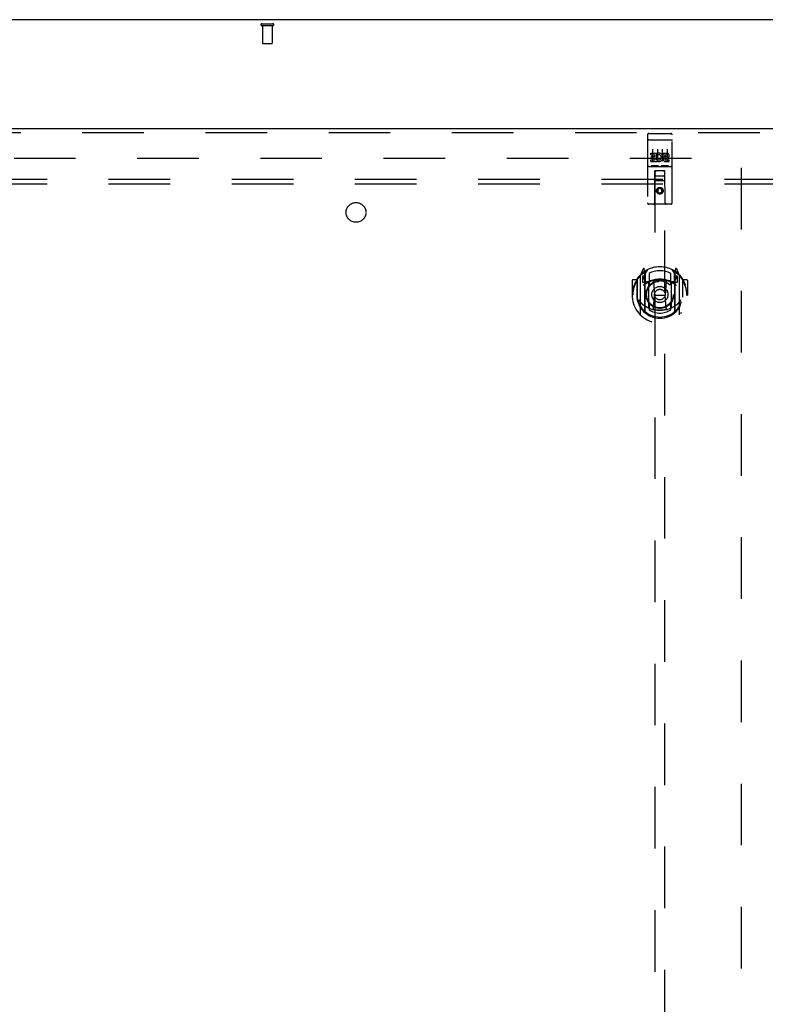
# Model space of a CAD drawing. Header units: inches. Extents: x 0 to 283, y 0 to 183.
# Tile 18 of 88: x 75 to 94, y 106 to 131. Entities that reach past the tile are written whole.
import ezdxf

# ---------------------------------------------------------------- set-up
doc = ezdxf.new("R2010")
doc.units = ezdxf.units.IN
doc.header["$LTSCALE"] = 15.583333
doc.header["$MEASUREMENT"] = 0
doc.linetypes.add('HIDDEN', pattern=[0.2, 0.1, -0.1])
doc.layers.get('0').update_dxf_attribs({"linetype": 'CONTINUOUS'})
for name, color, linetype in [('DEFAULT_2', 8, 'HIDDEN'), ('LEFTHAND_DOOR_ASSEMBLY', 7, 'CONTINUOUS'), ('SUBPANEL', 7, 'CONTINUOUS')]:
    doc.layers.add(name, color=color, linetype=linetype)

msp = doc.modelspace()

# ---------------------------------------------------------------- linework, layer by layer
at = {"color": 3, "linetype": 'Continuous'}
msp.add_line((133.817, 130.818), (56.171, 130.818), dxfattribs=at)
at = {"layer": 'DEFAULT_2', "color": 8, "linetype": 'HIDDEN'}
for p, q in [((81.109, 130.714), (81.393, 130.714)), ((81.109, 130.671), (81.393, 130.671)), ((81.127, 130.671), (81.127, 130.224)), ((81.375, 130.671), (81.375, 130.224)), ((81.137, 130.214), (81.365, 130.214)), ((59.258, 127.318), (93.349, 127.318)), ((93.244, 66.297), (93.244, 127.339))]:
    msp.add_line(p, q, dxfattribs=at)
for centre, radius, start, end in [((81.109, 130.693), 0.0215, 90, 270), ((81.393, 130.693), 0.0215, 270, 90), ((81.137, 130.224), 0.01, 180, 270), ((81.365, 130.224), 0.01, 270, 360)]:
    msp.add_arc(centre, radius, start, end, dxfattribs=at)
at = {"layer": 'LEFTHAND_DOOR_ASSEMBLY', "color": 3, "linetype": 'Continuous'}
msp.add_line((57.869, 128.068), (94.057, 128.068), dxfattribs=at)
at = {"layer": 'LEFTHAND_DOOR_ASSEMBLY', "color": 8, "linetype": 'HIDDEN'}
for p, q in [((57.869, 127.964), (94.057, 127.964)), ((90.869, 127.906), (90.869, 126.181)), ((90.899, 127.936), (91.464, 127.936)), ((91.494, 126.181), (91.494, 127.906)), ((90.886, 127.777), (90.885, 127.777)), ((90.887, 127.777), (90.886, 127.777)), ((90.888, 127.777), (90.887, 127.777)), ((90.888, 127.777), (90.888, 127.777)), ((90.889, 127.777), (90.888, 127.777)), ((90.89, 127.777), (90.889, 127.777)), ((90.891, 127.777), (90.89, 127.777)), ((90.892, 127.777), (90.891, 127.777)), ((90.893, 127.778), (90.892, 127.777)), ((90.892, 127.777), (90.892, 127.777)), ((90.894, 127.778), (90.893, 127.778)), ((90.895, 127.778), (90.894, 127.778)), ((90.896, 127.778), (90.895, 127.778)), ((90.897, 127.778), (90.896, 127.778)), ((90.897, 127.778), (90.897, 127.778)), ((90.898, 127.778), (90.897, 127.778)), ((90.899, 127.778), (90.898, 127.778)), ((90.899, 127.778), (91.464, 127.778)), ((90.994, 127.545), (90.994, 127.239)), ((91.119, 127.545), (91.119, 127.239)), ((91.244, 127.545), (91.244, 127.239)), ((91.369, 127.545), (91.369, 127.239)), ((91.464, 127.778), (91.465, 127.778)), ((91.465, 127.778), (91.466, 127.778)), ((91.466, 127.778), (91.467, 127.778)), ((91.467, 127.778), (91.468, 127.778)), ((91.468, 127.778), (91.469, 127.778)), ((91.469, 127.778), (91.47, 127.778)), ((91.47, 127.778), (91.47, 127.778)), ((91.47, 127.778), (91.471, 127.777)), ((91.471, 127.777), (91.472, 127.777)), ((91.472, 127.777), (91.473, 127.777)), ((91.473, 127.777), (91.474, 127.777)), ((91.474, 127.777), (91.474, 127.777)), ((91.474, 127.777), (91.475, 127.777)), ((91.475, 127.777), (91.476, 127.777)), ((91.476, 127.777), (91.477, 127.777)), ((91.477, 127.777), (91.478, 127.777)), ((90.95, 127.4), (90.95, 127.443)), ((90.95, 127.443), (91.106, 127.443)), ((90.95, 127.4), (91.064, 127.4)), ((90.971, 127.316), (90.971, 127.358)), ((90.971, 127.358), (91.064, 127.358)), ((90.971, 127.316), (91.064, 127.316)), ((91.064, 127.358), (91.064, 127.4)), ((91.064, 127.272), (91.064, 127.316)), ((91.106, 127.265), (91.106, 127.443)), ((91.131, 127.395), (91.114, 127.434)), ((91.263, 127.4), (91.263, 127.443)), ((91.263, 127.443), (91.355, 127.443)), ((91.263, 127.4), (91.355, 127.4)), ((91.323, 127.316), (91.369, 127.316)), ((91.326, 127.357), (91.355, 127.357)), ((90.899, 127.108), (91.464, 127.108)), ((90.95, 127.23), (90.95, 127.272)), ((90.95, 127.272), (91.064, 127.272)), ((90.95, 127.23), (91.106, 127.23)), ((91.143, 127.124), (90.971, 127.124)), ((91.106, 127.265), (91.119, 127.284)), ((91.106, 127.23), (91.106, 127.242)), ((91.11, 127.24), (91.106, 127.242)), ((91.393, 127.124), (91.221, 127.124)), ((91.326, 127.272), (91.419, 127.272)), ((91.326, 127.23), (91.419, 127.23)), ((91.419, 127.23), (91.419, 127.272)), ((91.052, 126.181), (91.055, 126.991)), ((91.077, 126.991), (91.055, 126.991)), ((91.057, 126.991), (91.057, 98.989)), ((91.287, 126.991), (91.077, 126.991)), ((91.097, 126.866), (91.267, 126.866)), ((91.308, 126.991), (91.287, 126.991)), ((91.307, 98.989), (91.307, 126.991)), ((91.312, 126.181), (91.308, 126.991)), ((91.31, 126.741), (91.054, 126.741)), ((91.182, 126.563), (91.119, 126.526)), ((91.182, 126.551), (91.129, 126.521)), ((91.182, 126.563), (91.182, 126.551)), ((91.244, 126.526), (91.182, 126.563)), ((91.234, 126.521), (91.182, 126.551)), ((91.119, 126.526), (91.119, 126.454)), ((91.119, 126.526), (91.129, 126.521)), ((91.119, 126.454), (91.129, 126.46)), ((91.119, 126.454), (91.182, 126.418)), ((91.129, 126.521), (91.129, 126.46)), ((91.129, 126.46), (91.182, 126.43)), ((91.182, 126.43), (91.234, 126.46)), ((91.182, 126.418), (91.244, 126.454)), ((91.182, 126.418), (91.182, 126.43)), ((91.244, 126.526), (91.234, 126.521)), ((91.234, 126.46), (91.234, 126.521)), ((91.244, 126.454), (91.234, 126.46)), ((91.244, 126.454), (91.244, 126.526)), ((91.464, 126.151), (90.899, 126.151)), ((90.682, 124.33), (90.682, 123.363)), ((90.757, 124.516), (90.686, 124.341)), ((90.739, 124.326), (90.739, 124.176)), ((90.807, 124.326), (90.739, 124.326)), ((90.748, 124.318), (90.777, 124.272)), ((90.779, 124.437), (90.778, 124.436)), ((90.778, 124.436), (90.778, 124.436)), ((90.778, 124.436), (90.778, 124.436)), ((90.799, 124.433), (90.785, 124.514)), ((90.799, 123.417), (90.799, 124.433)), ((90.807, 124.386), (90.877, 124.495)), ((90.807, 123.442), (90.807, 124.445)), ((90.809, 124.42), (90.809, 124.213)), ((90.907, 124.398), (90.907, 124.145)), ((91.457, 124.145), (91.457, 124.398)), ((91.487, 124.495), (91.557, 124.386)), ((91.554, 124.213), (91.554, 124.42)), ((91.557, 123.442), (91.557, 124.445)), ((91.624, 124.326), (91.557, 124.326)), ((91.579, 124.514), (91.564, 124.433)), ((91.564, 124.433), (91.564, 123.417)), ((91.586, 124.436), (91.582, 124.439)), ((91.587, 124.272), (91.616, 124.318)), ((91.678, 124.341), (91.607, 124.516)), ((91.624, 124.176), (91.624, 124.326)), ((91.682, 123.363), (91.682, 124.33)), ((90.482, 124.22), (90.482, 123.847)), ((90.599, 124.235), (90.497, 124.235)), ((90.599, 124.235), (90.599, 123.847)), ((90.608, 124.22), (90.599, 124.235)), ((90.607, 124.258), (90.607, 123.8)), ((90.739, 124.176), (90.799, 124.176)), ((90.899, 124.175), (90.827, 124.175)), ((90.829, 124.193), (90.895, 124.193)), ((90.899, 123.534), (90.899, 124.165)), ((91.019, 124.191), (91.049, 123.847)), ((91.345, 124.191), (91.314, 123.847)), ((91.537, 124.175), (91.464, 124.175)), ((91.464, 124.165), (91.464, 123.534)), ((91.469, 124.193), (91.534, 124.193)), ((91.564, 124.176), (91.624, 124.176)), ((91.764, 124.235), (91.756, 124.22)), ((91.757, 124.258), (91.757, 123.8)), ((91.764, 123.847), (91.764, 124.235)), ((91.867, 124.235), (91.764, 124.235)), ((91.882, 124.22), (91.882, 123.847)), ((90.482, 123.847), (90.497, 123.847)), ((90.599, 123.847), (90.614, 123.847)), ((91.019, 123.507), (91.049, 123.847)), ((91.049, 123.847), (91.314, 123.847)), ((91.345, 123.507), (91.314, 123.847)), ((91.764, 123.847), (91.749, 123.847)), ((91.867, 123.847), (91.882, 123.847)), ((90.607, 123.8), (90.607, 123.797)), ((90.907, 123.584), (90.907, 123.481)), ((91.457, 123.481), (91.457, 123.584)), ((91.757, 123.8), (91.757, 123.797))]:
    msp.add_line(p, q, dxfattribs=at)
for points in [[(90.885, 127.777), (90.885, 127.777), (90.885, 127.777), (90.884, 127.777), (90.884, 127.777), (90.884, 127.777), (90.883, 127.776), (90.883, 127.776), (90.882, 127.776), (90.882, 127.776), (90.882, 127.776), (90.881, 127.776), (90.881, 127.776), (90.881, 127.776), (90.88, 127.776), (90.88, 127.776), (90.88, 127.776), (90.88, 127.776), (90.879, 127.776), (90.879, 127.776), (90.879, 127.776), (90.878, 127.775), (90.878, 127.775), (90.878, 127.775), (90.877, 127.775), (90.877, 127.775), (90.877, 127.775), (90.877, 127.775), (90.876, 127.775), (90.876, 127.775), (90.876, 127.775), (90.876, 127.775), (90.875, 127.775), (90.875, 127.775), (90.875, 127.774), (90.875, 127.774), (90.874, 127.774), (90.874, 127.774), (90.874, 127.774), (90.874, 127.774), (90.873, 127.774), (90.873, 127.774), (90.873, 127.774), (90.873, 127.774), (90.873, 127.774), (90.872, 127.773), (90.872, 127.773), (90.872, 127.773), (90.872, 127.773), (90.872, 127.773), (90.872, 127.773), (90.871, 127.773), (90.871, 127.773), (90.871, 127.773), (90.871, 127.773), (90.871, 127.772), (90.871, 127.772), (90.871, 127.772), (90.871, 127.772), (90.87, 127.772), (90.87, 127.772), (90.87, 127.772), (90.87, 127.772), (90.87, 127.772), (90.87, 127.772), (90.87, 127.771), (90.87, 127.771), (90.87, 127.771), (90.87, 127.771), (90.87, 127.771), (90.87, 127.771), (90.87, 127.771), (90.87, 127.771), (90.87, 127.771), (90.87, 127.771), (90.869, 127.77), (90.869, 127.77), (90.869, 127.77)], [(91.478, 127.777), (91.478, 127.777), (91.479, 127.777), (91.479, 127.777), (91.479, 127.777), (91.48, 127.777), (91.48, 127.777), (91.48, 127.777), (91.481, 127.776), (91.481, 127.776), (91.482, 127.776), (91.482, 127.776), (91.482, 127.776), (91.483, 127.776), (91.483, 127.776), (91.483, 127.776), (91.484, 127.776), (91.484, 127.776), (91.484, 127.776), (91.484, 127.776), (91.485, 127.776), (91.485, 127.776), (91.485, 127.776), (91.486, 127.775), (91.486, 127.775), (91.486, 127.775), (91.487, 127.775), (91.487, 127.775), (91.487, 127.775), (91.487, 127.775), (91.488, 127.775), (91.488, 127.775), (91.488, 127.775), (91.488, 127.775), (91.489, 127.775), (91.489, 127.775), (91.489, 127.774), (91.489, 127.774), (91.49, 127.774), (91.49, 127.774), (91.49, 127.774), (91.49, 127.774), (91.491, 127.774), (91.491, 127.774), (91.491, 127.774), (91.491, 127.774), (91.491, 127.774), (91.492, 127.773), (91.492, 127.773), (91.492, 127.773), (91.492, 127.773), (91.492, 127.773), (91.492, 127.773), (91.493, 127.773), (91.493, 127.773), (91.493, 127.773), (91.493, 127.773), (91.493, 127.772), (91.493, 127.772), (91.493, 127.772), (91.493, 127.772), (91.494, 127.772), (91.494, 127.772), (91.494, 127.772), (91.494, 127.772), (91.494, 127.772), (91.494, 127.772), (91.494, 127.771), (91.494, 127.771), (91.494, 127.771), (91.494, 127.771), (91.494, 127.771), (91.494, 127.771), (91.494, 127.771), (91.494, 127.771), (91.494, 127.771), (91.494, 127.771), (91.494, 127.77), (91.494, 127.77), (91.494, 127.77)], [(90.971, 127.124), (90.971, 127.124), (90.971, 127.124), (90.97, 127.124), (90.97, 127.124), (90.97, 127.124), (90.97, 127.124), (90.97, 127.124), (90.969, 127.124), (90.969, 127.124), (90.969, 127.124), (90.969, 127.124), (90.969, 127.124), (90.969, 127.124), (90.968, 127.124), (90.968, 127.124), (90.968, 127.124), (90.968, 127.124), (90.968, 127.124), (90.968, 127.124), (90.967, 127.124), (90.967, 127.124), (90.967, 127.124), (90.967, 127.124), (90.967, 127.124), (90.967, 127.124), (90.967, 127.124), (90.967, 127.124), (90.966, 127.124), (90.966, 127.124), (90.966, 127.124), (90.966, 127.124), (90.966, 127.124), (90.966, 127.124), (90.966, 127.124), (90.966, 127.124), (90.965, 127.124), (90.965, 127.124), (90.965, 127.125), (90.965, 127.125), (90.965, 127.125), (90.965, 127.125), (90.965, 127.125), (90.965, 127.125), (90.965, 127.125), (90.965, 127.125), (90.964, 127.125)], [(91.149, 127.125), (91.149, 127.125), (91.149, 127.125), (91.149, 127.125), (91.149, 127.125), (91.149, 127.125), (91.149, 127.125), (91.149, 127.125), (91.149, 127.125), (91.149, 127.124), (91.149, 127.124), (91.148, 127.124), (91.148, 127.124), (91.148, 127.124), (91.148, 127.124), (91.148, 127.124), (91.148, 127.124), (91.148, 127.124), (91.148, 127.124), (91.147, 127.124), (91.147, 127.124), (91.147, 127.124), (91.147, 127.124), (91.147, 127.124), (91.147, 127.124), (91.147, 127.124), (91.147, 127.124), (91.146, 127.124), (91.146, 127.124), (91.146, 127.124), (91.146, 127.124), (91.146, 127.124), (91.146, 127.124), (91.145, 127.124), (91.145, 127.124), (91.145, 127.124), (91.145, 127.124), (91.145, 127.124), (91.145, 127.124), (91.144, 127.124), (91.144, 127.124), (91.144, 127.124), (91.144, 127.124), (91.144, 127.124), (91.143, 127.124), (91.143, 127.124)], [(91.221, 127.124), (91.221, 127.124), (91.221, 127.124), (91.22, 127.124), (91.22, 127.124), (91.22, 127.124), (91.22, 127.124), (91.22, 127.124), (91.219, 127.124), (91.219, 127.124), (91.219, 127.124), (91.219, 127.124), (91.219, 127.124), (91.219, 127.124), (91.218, 127.124), (91.218, 127.124), (91.218, 127.124), (91.218, 127.124), (91.218, 127.124), (91.218, 127.124), (91.217, 127.124), (91.217, 127.124), (91.217, 127.124), (91.217, 127.124), (91.217, 127.124), (91.217, 127.124), (91.217, 127.124), (91.217, 127.124), (91.216, 127.124), (91.216, 127.124), (91.216, 127.124), (91.216, 127.124), (91.216, 127.124), (91.216, 127.124), (91.216, 127.124), (91.216, 127.124), (91.215, 127.124), (91.215, 127.124), (91.215, 127.125), (91.215, 127.125), (91.215, 127.125), (91.215, 127.125), (91.215, 127.125), (91.215, 127.125), (91.215, 127.125), (91.215, 127.125), (91.214, 127.125)], [(91.399, 127.125), (91.399, 127.125), (91.399, 127.125), (91.399, 127.125), (91.399, 127.125), (91.399, 127.125), (91.399, 127.125), (91.399, 127.125), (91.399, 127.125), (91.399, 127.124), (91.399, 127.124), (91.398, 127.124), (91.398, 127.124), (91.398, 127.124), (91.398, 127.124), (91.398, 127.124), (91.398, 127.124), (91.398, 127.124), (91.398, 127.124), (91.397, 127.124), (91.397, 127.124), (91.397, 127.124), (91.397, 127.124), (91.397, 127.124), (91.397, 127.124), (91.397, 127.124), (91.397, 127.124), (91.396, 127.124), (91.396, 127.124), (91.396, 127.124), (91.396, 127.124), (91.396, 127.124), (91.396, 127.124), (91.395, 127.124), (91.395, 127.124), (91.395, 127.124), (91.395, 127.124), (91.395, 127.124), (91.395, 127.124), (91.394, 127.124), (91.394, 127.124), (91.394, 127.124), (91.394, 127.124), (91.394, 127.124), (91.393, 127.124), (91.393, 127.124)], [(90.637, 124.285), (90.637, 124.286), (90.638, 124.287), (90.639, 124.288), (90.639, 124.289), (90.64, 124.29), (90.641, 124.29), (90.642, 124.291), (90.642, 124.292), (90.643, 124.293), (90.644, 124.293), (90.645, 124.294), (90.645, 124.295), (90.646, 124.296), (90.647, 124.296), (90.648, 124.297), (90.649, 124.298), (90.649, 124.298), (90.65, 124.299), (90.651, 124.3), (90.652, 124.3), (90.653, 124.301), (90.654, 124.301), (90.654, 124.302), (90.655, 124.302), (90.656, 124.303), (90.657, 124.304), (90.658, 124.304), (90.659, 124.305), (90.66, 124.305), (90.661, 124.306), (90.662, 124.306), (90.663, 124.306), (90.663, 124.307), (90.664, 124.307)], [(91.7, 124.307), (91.701, 124.307), (91.701, 124.306), (91.702, 124.306), (91.703, 124.306), (91.704, 124.305), (91.705, 124.305), (91.706, 124.304), (91.707, 124.304), (91.708, 124.303), (91.709, 124.302), (91.71, 124.302), (91.71, 124.301), (91.711, 124.301), (91.712, 124.3), (91.713, 124.3), (91.714, 124.299), (91.715, 124.298), (91.715, 124.298), (91.716, 124.297), (91.717, 124.296), (91.718, 124.296), (91.719, 124.295), (91.719, 124.294), (91.72, 124.293), (91.721, 124.293), (91.722, 124.292), (91.722, 124.291), (91.723, 124.29), (91.724, 124.29), (91.725, 124.289), (91.725, 124.288), (91.726, 124.287), (91.727, 124.286), (91.727, 124.285)], [(90.649, 123.733), (90.653, 123.728), (90.656, 123.723), (90.659, 123.718), (90.661, 123.714), (90.664, 123.709), (90.667, 123.705), (90.67, 123.701), (90.672, 123.697), (90.675, 123.693), (90.677, 123.69), (90.68, 123.686), (90.682, 123.683), (90.685, 123.68), (90.687, 123.676), (90.689, 123.673), (90.691, 123.671), (90.693, 123.668), (90.696, 123.665), (90.698, 123.663), (90.7, 123.66), (90.702, 123.658), (90.704, 123.656), (90.706, 123.653), (90.708, 123.651), (90.709, 123.649), (90.711, 123.647), (90.713, 123.645), (90.715, 123.644), (90.717, 123.642), (90.718, 123.64), (90.72, 123.639), (90.721, 123.637), (90.723, 123.636), (90.725, 123.634), (90.726, 123.633), (90.728, 123.632)], [(91.636, 123.632), (91.638, 123.633), (91.639, 123.634), (91.641, 123.636), (91.642, 123.637), (91.644, 123.639), (91.646, 123.64), (91.647, 123.642), (91.649, 123.644), (91.651, 123.645), (91.653, 123.647), (91.655, 123.649), (91.656, 123.651), (91.658, 123.653), (91.66, 123.656), (91.662, 123.658), (91.664, 123.66), (91.666, 123.663), (91.668, 123.665), (91.671, 123.668), (91.673, 123.671), (91.675, 123.673), (91.677, 123.676), (91.679, 123.68), (91.682, 123.683), (91.684, 123.686), (91.687, 123.69), (91.689, 123.693), (91.692, 123.697), (91.694, 123.701), (91.697, 123.705), (91.7, 123.709), (91.703, 123.714), (91.705, 123.718), (91.708, 123.723), (91.711, 123.728), (91.714, 123.733)], [(90.664, 123.386), (90.663, 123.386), (90.663, 123.387), (90.662, 123.387), (90.661, 123.388), (90.66, 123.388), (90.659, 123.389), (90.658, 123.389), (90.657, 123.39), (90.656, 123.39), (90.655, 123.391), (90.654, 123.391), (90.654, 123.392), (90.653, 123.393), (90.652, 123.393), (90.651, 123.394), (90.65, 123.394), (90.649, 123.395), (90.649, 123.396), (90.648, 123.396), (90.647, 123.397), (90.646, 123.398), (90.645, 123.398), (90.645, 123.399), (90.644, 123.4), (90.643, 123.401), (90.642, 123.401), (90.642, 123.402), (90.641, 123.403), (90.64, 123.404), (90.639, 123.405), (90.639, 123.405), (90.638, 123.406), (90.637, 123.407), (90.637, 123.408)], [(91.37, 123.49), (91.365, 123.488), (91.359, 123.487), (91.354, 123.486), (91.348, 123.484), (91.343, 123.483), (91.337, 123.482), (91.332, 123.48), (91.326, 123.479), (91.321, 123.478), (91.315, 123.477), (91.31, 123.476), (91.304, 123.475), (91.299, 123.474), (91.293, 123.473), (91.288, 123.472), (91.282, 123.471), (91.277, 123.471), (91.271, 123.47), (91.266, 123.469), (91.26, 123.469), (91.255, 123.468), (91.249, 123.467), (91.243, 123.467), (91.238, 123.466), (91.232, 123.466), (91.227, 123.466), (91.221, 123.465), (91.216, 123.465), (91.21, 123.465), (91.204, 123.465), (91.199, 123.464), (91.193, 123.464), (91.188, 123.464), (91.182, 123.464), (91.176, 123.464), (91.171, 123.464), (91.165, 123.464), (91.16, 123.465), (91.154, 123.465), (91.148, 123.465), (91.143, 123.465), (91.137, 123.466), (91.132, 123.466), (91.126, 123.466), (91.121, 123.467), (91.115, 123.467), (91.109, 123.468), (91.104, 123.469), (91.098, 123.469), (91.093, 123.47), (91.087, 123.471), (91.082, 123.471), (91.076, 123.472), (91.071, 123.473), (91.065, 123.474), (91.06, 123.475), (91.054, 123.476), (91.049, 123.477), (91.043, 123.478), (91.038, 123.479), (91.032, 123.48), (91.027, 123.482), (91.021, 123.483), (91.016, 123.484), (91.01, 123.486), (91.005, 123.487), (90.999, 123.488), (90.994, 123.49)], [(91.727, 123.408), (91.727, 123.407), (91.726, 123.406), (91.725, 123.405), (91.725, 123.405), (91.724, 123.404), (91.723, 123.403), (91.722, 123.402), (91.722, 123.401), (91.721, 123.401), (91.72, 123.4), (91.719, 123.399), (91.719, 123.398), (91.718, 123.398), (91.717, 123.397), (91.716, 123.396), (91.715, 123.396), (91.715, 123.395), (91.714, 123.394), (91.713, 123.394), (91.712, 123.393), (91.711, 123.393), (91.71, 123.392), (91.71, 123.391), (91.709, 123.391), (91.708, 123.39), (91.707, 123.39), (91.706, 123.389), (91.705, 123.389), (91.704, 123.388), (91.703, 123.388), (91.702, 123.387), (91.701, 123.387), (91.701, 123.386), (91.7, 123.386)]]:
    msp.add_lwpolyline(points, dxfattribs=at)
for centre, radius in [((91.182, 126.491), 0.085), ((91.182, 126.491), 0.0845), ((91.182, 123.865), 0.35), ((91.182, 123.865), 0.335), ((91.182, 123.865), 0.205), ((91.182, 123.865), 0.133)]:
    msp.add_circle(centre, radius, dxfattribs=at)
for centre, radius, start, end in [((90.899, 127.906), 0.03, 90, 180), ((91.464, 127.906), 0.03, 0, 90), ((91.156, 127.336), 0.107, 244.2636, 113.4027), ((91.156, 127.336), 0.0639, 234.8895, 113.4026), ((91.326, 127.293), 0.0635, 90, 270), ((91.326, 127.294), 0.0219, 100.307, 270), ((91.355, 127.379), 0.0644, 282.2995, 90.0775), ((91.355, 127.379), 0.0219, 269.9011, 90), ((90.899, 127.078), 0.03, 90, 180), ((91.464, 127.078), 0.03, 0, 90), ((91.097, 126.951), 0.04, 90, 180), ((91.097, 126.906), 0.04, 180, 270), ((91.267, 126.951), 0.04, 0, 90), ((91.267, 126.906), 0.04, 270, 360), ((90.899, 126.181), 0.03, 180, 270), ((91.022, 126.181), 0.03, 270, 360), ((91.342, 126.181), 0.03, 180, 270), ((91.464, 126.181), 0.03, 270, 360), ((91.182, 123.865), 0.7, 35.2961, 144.7039), ((91.182, 123.847), 0.7, 125.5126, 54.4874), ((90.697, 124.33), 0.015, 135.0748, 180), ((90.752, 124.321), 0.005, 90, 212.6792), ((90.771, 124.511), 0.015, 10, 158.1959), ((90.787, 124.4), 0.02, 0, 125.5126), ((90.789, 124.42), 0.02, 0, 125.2543), ((90.827, 124.445), 0.02, 121.4688, 179.9992), ((91.182, 123.865), 0.6, 62.7204, 117.2796), ((91.537, 124.445), 0.02, 0, 58.5295), ((91.574, 124.42), 0.02, 54.7457, 180), ((91.577, 124.4), 0.02, 54.4874, 180), ((91.593, 124.511), 0.015, 21.8041, 170), ((91.612, 124.321), 0.005, 327.3208, 90), ((91.667, 124.33), 0.015, 0, 44.9252), ((90.497, 124.22), 0.015, 90, 180), ((91.182, 123.847), 0.685, 146.9885, 180), ((90.627, 124.258), 0.02, 144.7039, 180), ((91.182, 123.534), 0.7, 53.2319, 126.7681), ((90.619, 124.171), 0.188, 0, 32.6792), ((90.827, 124.195), 0.02, 180, 270), ((90.829, 124.213), 0.02, 180, 270), ((90.895, 124.213), 0.02, 270, 293.464), ((90.914, 124.165), 0.015, 112.9863, 180), ((91.182, 123.552), 0.7, 66.536, 113.464), ((90.937, 124.145), 0.03, 180, 311.1261), ((91.182, 123.865), 0.343, 48.8739, 131.1261), ((90.999, 124.189), 0.02, 5.0796, 105.6131), ((91.365, 124.189), 0.02, 74.3869, 174.9204), ((91.427, 124.145), 0.03, 228.8739, 360), ((91.449, 124.165), 0.015, 0, 67.0137), ((91.469, 124.213), 0.02, 246.536, 270), ((91.534, 124.213), 0.02, 270, 360), ((91.537, 124.195), 0.02, 270, 360), ((91.745, 124.171), 0.188, 147.3208, 180), ((91.737, 124.258), 0.02, 0, 35.2961), ((91.182, 123.847), 0.685, 0, 33.0115), ((91.867, 124.22), 0.015, 0, 90), ((91.182, 123.849), 0.583, 180.2464, 359.7536), ((90.627, 123.8), 0.02, 180, 187.6622), ((91.182, 123.875), 0.58, 187.6622, 352.3378), ((91.182, 124.164), 0.7, 229.529, 310.471), ((90.937, 123.584), 0.03, 48.8739, 180), ((91.182, 123.865), 0.343, 228.8739, 311.1261), ((91.427, 123.584), 0.03, 0, 131.1261), ((91.737, 123.8), 0.02, 352.3378, 360), ((90.697, 123.363), 0.015, 180, 224.9252), ((90.814, 123.417), 0.015, 180, 229.6413), ((90.827, 123.442), 0.02, 180, 230.6594), ((90.914, 123.534), 0.015, 180, 247.0137), ((91.182, 123.875), 0.48, 235.0461, 304.9539), ((90.999, 123.509), 0.02, 254.4248, 354.9204), ((91.365, 123.509), 0.02, 185.0796, 285.5752), ((91.449, 123.534), 0.015, 292.9863, 360), ((91.537, 123.442), 0.02, 309.3378, 359.9984), ((91.549, 123.417), 0.015, 310.3587, 360), ((91.667, 123.363), 0.015, 315.0748, 360)]:
    msp.add_arc(centre, radius, start, end, dxfattribs=at)
at = {"layer": 'SUBPANEL', "color": 8, "linetype": 'HIDDEN'}
for p, q in [((61.651, 126.787), (128.338, 126.787)), ((61.651, 126.662), (128.338, 126.662))]:
    msp.add_line(p, q, dxfattribs=at)
msp.add_circle((83.494, 125.943), 0.25, dxfattribs=at)

doc.saveas('drawing.dxf')
